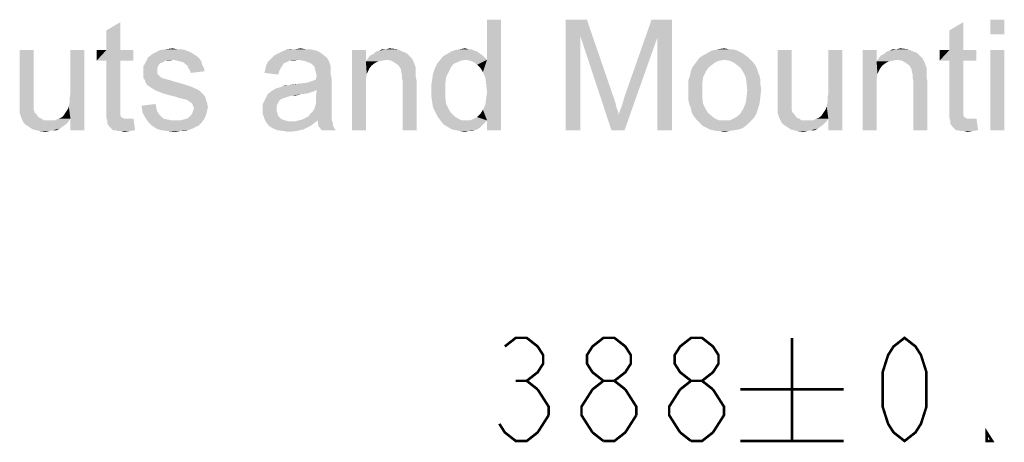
# Model space of a CAD drawing. Header units: millimetres. Extents: x 0 to 1189, y 0 to 841.
# Tile 62 of 64: x 780 to 914, y 652 to 709. Entities that reach past the tile are written whole.
import ezdxf

# ---------------------------------------------------------------- set-up
doc = ezdxf.new("R2010")
doc.units = ezdxf.units.MM
doc.header["$LTSCALE"] = 65.395
doc.layers.add('NC500E-FIE-S-SYSTEDXF_DIMENSION', color=7, linetype='CONTINUOUS')
doc.layers.add('NC500E-FIE-S-SYSTEM_DXF_TEXT', color=7, linetype='CONTINUOUS')

msp = doc.modelspace()

# ---------------------------------------------------------------- linework, layer by layer
at = {"layer": 'NC500E-FIE-S-SYSTEDXF_DIMENSION', "color": 2, "linetype": 'Continuous', "const_width": 0.35}
for points in [[(846.036, 665.05), (847.524, 666.217), (849.011, 666.217), (850.499, 665.05), (851.243, 663.884), (851.243, 662.717), (850.499, 661.55), (849.011, 660.384), (850.499, 659.217)], [(859.424, 660.384), (857.936, 661.55), (857.193, 662.717), (857.193, 663.884), (857.936, 665.05), (859.424, 666.217), (860.911, 666.217), (862.399, 665.05), (863.143, 663.884), (863.143, 662.717), (862.399, 661.55), (860.911, 660.384)], [(871.324, 660.384), (869.836, 661.55), (869.093, 662.717), (869.093, 663.884), (869.836, 665.05), (871.324, 666.217), (872.811, 666.217), (874.299, 665.05), (875.043, 663.884), (875.043, 662.717), (874.299, 661.55), (872.811, 660.384)], [(885.018, 666.217), (885.018, 652.217)], [(900.301, 652.217), (898.814, 653.384), (898.07, 654.55), (897.326, 656.884), (897.326, 661.55), (898.07, 663.884), (898.814, 665.05), (900.301, 666.217), (901.789, 665.05), (902.532, 663.884), (903.276, 661.55), (903.276, 656.884), (902.532, 654.55), (901.789, 653.384), (900.301, 652.217)], [(847.524, 660.384), (849.011, 660.384)], [(857.936, 659.217), (859.424, 660.384), (860.911, 660.384), (862.399, 659.217)], [(869.836, 659.217), (871.324, 660.384), (872.811, 660.384), (874.299, 659.217)], [(850.499, 659.217), (851.986, 656.884), (851.986, 655.717)], [(857.936, 653.384), (856.449, 655.717), (856.449, 656.884), (857.936, 659.217)], [(862.399, 659.217), (863.886, 656.884), (863.886, 655.717)], [(869.836, 653.384), (868.349, 655.717), (868.349, 656.884), (869.836, 659.217)], [(874.299, 659.217), (875.786, 656.884), (875.786, 655.717), (874.299, 653.384)], [(878.018, 659.217), (892.018, 659.217)], [(851.986, 655.717), (850.499, 653.384), (849.011, 652.217), (847.524, 652.217), (846.036, 653.384), (845.293, 654.55)], [(863.886, 655.717), (862.399, 653.384), (860.911, 652.217), (859.424, 652.217)], [(912.201, 652.217), (911.457, 652.217), (911.457, 653.384), (912.201, 652.217)], [(859.424, 652.217), (857.936, 653.384)], [(871.324, 652.217), (869.836, 653.384)], [(874.299, 653.384), (872.811, 652.217), (871.324, 652.217)], [(878.018, 652.217), (892.018, 652.217)]]:
    msp.add_lwpolyline(points, dxfattribs=at)
at = {"layer": 'NC500E-FIE-S-SYSTEM_DXF_TEXT', "color": 2, "linetype": 'Continuous'}
for points in [[(791.956, 705.29), (791.956, 707.957), (793.845, 709.068)], [(791.956, 705.29), (793.845, 709.068), (793.845, 705.29)], [(843.067, 702.29), (843.623, 703.957), (845.512, 709.401)], [(843.401, 701.512), (843.067, 702.29), (845.512, 709.401)], [(843.512, 700.624), (843.401, 701.512), (845.512, 709.401)], [(843.401, 697.846), (843.512, 698.735), (845.512, 709.401)], [(843.623, 695.735), (843.401, 697.846), (845.512, 709.401)], [(843.623, 699.624), (843.512, 700.624), (845.512, 709.401)], [(843.512, 698.735), (843.623, 699.624), (845.512, 709.401)], [(845.512, 709.401), (843.623, 703.957), (843.623, 709.401)], [(843.623, 694.401), (843.623, 695.735), (845.512, 709.401)], [(843.623, 694.401), (845.512, 709.401), (845.512, 694.401)], [(854.29, 709.401), (857.179, 709.401), (856.29, 707.179)], [(856.29, 707.179), (854.29, 694.401), (854.29, 709.401)], [(856.29, 707.179), (857.179, 709.401), (860.845, 698.735)], [(866.734, 706.957), (862.29, 698.957), (865.956, 709.401)], [(865.956, 709.401), (868.734, 709.401), (866.734, 706.957)], [(866.734, 694.401), (866.734, 706.957), (868.734, 709.401)], [(866.734, 694.401), (868.734, 709.401), (868.734, 694.401)], [(906.401, 705.29), (906.401, 707.957), (908.29, 709.068)], [(906.401, 705.29), (908.29, 709.068), (908.29, 705.29)], [(913.845, 709.401), (911.956, 707.401), (911.956, 709.401)], [(911.956, 707.401), (913.845, 709.401), (913.845, 707.401)], [(854.29, 694.401), (856.29, 707.179), (856.29, 694.401)], [(860.845, 698.735), (860.512, 694.401), (856.29, 707.179)], [(860.512, 694.401), (861.512, 696.512), (866.734, 706.957)], [(860.512, 694.401), (866.734, 706.957), (862.29, 694.401)], [(861.512, 696.512), (861.623, 696.957), (866.734, 706.957)], [(861.623, 696.957), (861.845, 697.512), (866.734, 706.957)], [(861.845, 697.512), (862.067, 698.179), (866.734, 706.957)], [(862.067, 698.179), (862.29, 698.957), (866.734, 706.957)], [(782.067, 705.29), (782.067, 699.179), (780.179, 698.512)], [(782.067, 705.29), (780.179, 698.512), (780.179, 705.29)], [(786.845, 697.624), (786.956, 698.179), (788.956, 705.29)], [(787.067, 695.957), (786.845, 697.624), (788.956, 705.29)], [(786.956, 698.735), (787.067, 699.401), (788.956, 705.29)], [(786.956, 698.179), (786.956, 698.735), (788.956, 705.29)], [(788.956, 705.29), (787.067, 699.401), (787.067, 705.29)], [(787.067, 694.401), (787.067, 695.957), (788.956, 705.29)], [(787.067, 694.401), (788.956, 705.29), (788.956, 694.401)], [(793.845, 705.29), (795.623, 705.29), (790.623, 703.846)], [(791.956, 705.29), (793.845, 705.29), (790.623, 703.846)], [(791.956, 705.29), (790.623, 703.846), (790.623, 705.29)], [(791.956, 703.846), (790.623, 703.846), (795.623, 705.29)], [(793.845, 703.846), (791.956, 703.846), (795.623, 705.29)], [(793.845, 703.846), (795.623, 705.29), (795.623, 703.846)], [(803.956, 704.624), (797.623, 704.29), (798.179, 704.735)], [(803.956, 704.624), (804.29, 704.401), (797.623, 704.29)], [(803.623, 704.846), (798.179, 704.735), (798.623, 704.957)], [(798.179, 704.735), (803.623, 704.846), (803.956, 704.624)], [(802.623, 705.29), (803.179, 705.068), (798.623, 704.957)], [(802.623, 705.29), (798.623, 704.957), (799.29, 705.29)], [(798.623, 704.957), (803.179, 705.068), (803.623, 704.846)], [(801.512, 705.401), (802.067, 705.401), (799.29, 705.29)], [(801.512, 705.401), (799.29, 705.29), (800.067, 705.401)], [(799.29, 705.29), (802.067, 705.401), (802.623, 705.29)], [(800.067, 705.401), (800.956, 705.512), (801.512, 705.401)], [(821.512, 704.512), (814.512, 704.29), (814.845, 704.624)], [(814.512, 704.29), (821.512, 704.512), (821.845, 704.29)], [(821.29, 704.735), (814.845, 704.624), (815.29, 704.846)], [(814.845, 704.624), (821.29, 704.735), (821.512, 704.512)], [(820.956, 704.957), (815.29, 704.846), (815.734, 705.068)], [(815.29, 704.846), (820.956, 704.957), (821.29, 704.735)], [(820.067, 705.29), (820.512, 705.179), (815.734, 705.068)], [(820.067, 705.29), (815.734, 705.068), (816.29, 705.29)], [(815.734, 705.068), (820.512, 705.179), (820.956, 704.957)], [(818.956, 705.401), (819.512, 705.401), (816.29, 705.29)], [(817.623, 705.401), (818.956, 705.401), (816.29, 705.29)], [(817.623, 705.401), (816.29, 705.29), (816.956, 705.401)], [(816.29, 705.29), (819.512, 705.401), (820.067, 705.29)], [(817.623, 705.401), (818.29, 705.512), (818.956, 705.401)], [(827.179, 705.29), (827.179, 703.735), (825.29, 694.401)], [(827.179, 705.29), (825.29, 694.401), (825.29, 705.29)], [(833.179, 704.401), (827.401, 704.068), (827.734, 704.512)], [(832.845, 704.735), (827.734, 704.512), (828.179, 704.735)], [(827.734, 704.512), (832.845, 704.735), (833.179, 704.401)], [(832.179, 705.068), (832.512, 704.957), (828.179, 704.735)], [(832.179, 705.068), (828.179, 704.735), (828.512, 705.068)], [(828.179, 704.735), (832.512, 704.957), (832.845, 704.735)], [(828.512, 705.068), (828.956, 705.179), (831.401, 705.401)], [(828.512, 705.068), (831.401, 705.401), (832.179, 705.068)], [(829.956, 705.401), (831.401, 705.401), (828.956, 705.179)], [(829.956, 705.401), (828.956, 705.179), (829.401, 705.401)], [(829.956, 705.401), (830.401, 705.512), (831.401, 705.401)], [(843.067, 704.512), (837.623, 704.401), (838.179, 704.735)], [(840.734, 703.957), (837.623, 704.401), (843.067, 704.512)], [(842.29, 705.068), (838.179, 704.735), (838.734, 705.068)], [(838.179, 704.735), (842.29, 705.068), (843.067, 704.512)], [(841.956, 705.179), (838.734, 705.068), (839.29, 705.29)], [(838.734, 705.068), (841.956, 705.179), (842.29, 705.068)], [(841.067, 705.401), (841.512, 705.401), (839.29, 705.29)], [(841.067, 705.401), (839.29, 705.29), (839.956, 705.401)], [(839.29, 705.29), (841.512, 705.401), (841.956, 705.179)], [(839.956, 705.401), (840.623, 705.512), (841.067, 705.401)], [(840.734, 703.957), (843.067, 704.512), (843.623, 703.957)], [(878.623, 704.624), (872.512, 704.29), (873.29, 704.735)], [(872.512, 704.29), (878.623, 704.624), (879.067, 704.29)], [(877.845, 705.068), (873.29, 704.735), (874.067, 705.179)], [(877.845, 705.068), (878.29, 704.846), (873.29, 704.735)], [(873.29, 704.735), (878.29, 704.846), (878.623, 704.624)], [(876.845, 705.401), (877.401, 705.29), (874.067, 705.179)], [(876.401, 705.401), (876.845, 705.401), (874.067, 705.179)], [(876.401, 705.401), (874.067, 705.179), (874.956, 705.401)], [(874.067, 705.179), (877.401, 705.29), (877.845, 705.068)], [(874.956, 705.401), (875.845, 705.512), (876.401, 705.401)], [(884.956, 705.29), (884.956, 699.179), (883.067, 698.512)], [(884.956, 705.29), (883.067, 698.512), (883.067, 705.29)], [(889.734, 697.624), (889.845, 698.179), (891.845, 705.29)], [(889.956, 695.957), (889.734, 697.624), (891.845, 705.29)], [(889.845, 698.735), (889.956, 699.401), (891.845, 705.29)], [(889.845, 698.179), (889.845, 698.735), (891.845, 705.29)], [(891.845, 705.29), (889.956, 699.401), (889.956, 705.29)], [(889.956, 694.401), (889.956, 695.957), (891.845, 705.29)], [(889.956, 694.401), (891.845, 705.29), (891.845, 694.401)], [(896.512, 705.29), (896.512, 703.735), (894.623, 694.401)], [(896.512, 705.29), (894.623, 694.401), (894.623, 705.29)], [(902.512, 704.401), (896.734, 704.068), (897.067, 704.512)], [(902.179, 704.735), (897.067, 704.512), (897.512, 704.735)], [(897.067, 704.512), (902.179, 704.735), (902.512, 704.401)], [(901.512, 705.068), (901.845, 704.957), (897.512, 704.735)], [(901.512, 705.068), (897.512, 704.735), (897.845, 705.068)], [(897.512, 704.735), (901.845, 704.957), (902.179, 704.735)], [(897.845, 705.068), (898.29, 705.179), (900.734, 705.401)], [(897.845, 705.068), (900.734, 705.401), (901.512, 705.068)], [(899.29, 705.401), (900.734, 705.401), (898.29, 705.179)], [(899.29, 705.401), (898.29, 705.179), (898.734, 705.401)], [(899.29, 705.401), (899.734, 705.512), (900.734, 705.401)], [(908.29, 705.29), (910.067, 705.29), (905.067, 703.846)], [(906.401, 705.29), (908.29, 705.29), (905.067, 703.846)], [(906.401, 705.29), (905.067, 703.846), (905.067, 705.29)], [(906.401, 703.846), (905.067, 703.846), (910.067, 705.29)], [(908.29, 703.846), (906.401, 703.846), (910.067, 705.29)], [(908.29, 703.846), (910.067, 705.29), (910.067, 703.846)], [(913.845, 705.29), (911.956, 694.401), (911.956, 705.29)], [(911.956, 694.401), (913.845, 705.29), (913.845, 694.401)], [(793.845, 703.846), (791.956, 697.512), (791.956, 703.846)], [(791.956, 697.512), (793.845, 703.846), (793.845, 697.401)], [(799.623, 703.624), (799.29, 703.512), (796.956, 703.068)], [(799.623, 703.624), (796.956, 703.068), (797.29, 703.624)], [(799.29, 703.512), (799.067, 703.29), (796.956, 703.068)], [(796.956, 703.068), (799.067, 703.29), (798.956, 703.068)], [(801.067, 703.957), (797.29, 703.624), (797.623, 704.29)], [(801.067, 703.957), (799.956, 703.846), (797.29, 703.624)], [(797.29, 703.624), (799.956, 703.846), (799.623, 703.624)], [(797.623, 704.29), (804.29, 704.401), (804.623, 704.068)], [(797.623, 704.29), (804.623, 704.068), (801.067, 703.957)], [(799.956, 703.846), (801.067, 703.957), (800.512, 703.846)], [(801.512, 703.846), (801.067, 703.957), (804.623, 704.068)], [(801.956, 703.735), (801.512, 703.846), (804.623, 704.068)], [(801.956, 703.735), (804.623, 704.068), (804.845, 703.735)], [(804.845, 703.735), (802.401, 703.624), (801.956, 703.735)], [(802.623, 703.401), (802.401, 703.624), (804.845, 703.735)], [(802.623, 703.401), (804.845, 703.735), (804.956, 703.29)], [(804.956, 703.29), (802.956, 703.179), (802.623, 703.401)], [(803.067, 702.846), (802.956, 703.179), (804.956, 703.29)], [(803.067, 702.846), (804.956, 703.29), (805.179, 702.846)], [(815.845, 703.179), (815.623, 702.846), (813.512, 702.624)], [(815.845, 703.179), (813.512, 702.624), (813.623, 703.179)], [(816.401, 703.624), (816.067, 703.512), (813.623, 703.179)], [(816.401, 703.624), (813.623, 703.179), (813.845, 703.624)], [(813.623, 703.179), (816.067, 703.512), (815.845, 703.179)], [(817.956, 703.957), (816.845, 703.846), (813.845, 703.624)], [(817.956, 703.957), (813.845, 703.624), (814.179, 703.957)], [(813.845, 703.624), (816.845, 703.846), (816.401, 703.624)], [(821.845, 704.29), (814.179, 703.957), (814.512, 704.29)], [(817.956, 703.957), (814.179, 703.957), (821.845, 704.29)], [(816.845, 703.846), (817.956, 703.957), (817.401, 703.846)], [(818.623, 703.846), (817.956, 703.957), (821.845, 704.29)], [(819.067, 703.735), (818.623, 703.846), (821.845, 704.29)], [(819.067, 703.735), (821.845, 704.29), (822.179, 703.735)], [(822.179, 703.735), (819.623, 703.512), (819.067, 703.735)], [(819.956, 703.29), (819.623, 703.512), (822.179, 703.735)], [(820.179, 703.068), (819.956, 703.29), (822.179, 703.735)], [(820.179, 703.068), (822.179, 703.735), (822.401, 703.068)], [(827.179, 703.735), (827.29, 702.068), (825.29, 694.401)], [(829.956, 703.957), (827.179, 703.735), (827.401, 704.068)], [(829.956, 703.957), (829.401, 703.846), (827.179, 703.735)], [(827.179, 703.735), (829.401, 703.846), (828.845, 703.735)], [(827.179, 703.735), (828.845, 703.735), (828.401, 703.512)], [(827.179, 703.735), (828.401, 703.512), (827.956, 703.179)], [(827.179, 703.735), (827.956, 703.179), (827.623, 702.735)], [(827.179, 703.735), (827.623, 702.735), (827.29, 702.068)], [(833.179, 704.401), (833.401, 704.179), (827.401, 704.068)], [(829.956, 703.957), (827.401, 704.068), (833.401, 704.179)], [(830.623, 703.846), (829.956, 703.957), (833.401, 704.179)], [(831.179, 703.512), (830.623, 703.846), (833.401, 704.179)], [(831.179, 703.512), (833.401, 704.179), (833.734, 703.512)], [(833.734, 703.512), (831.623, 703.179), (831.179, 703.512)], [(831.623, 703.179), (833.734, 703.512), (833.956, 702.846)], [(833.956, 702.846), (831.956, 702.624), (831.623, 703.179)], [(839.067, 703.401), (838.734, 702.957), (836.512, 702.735)], [(839.067, 703.401), (836.512, 702.735), (836.845, 703.401)], [(840.067, 703.846), (839.623, 703.624), (836.845, 703.401)], [(840.067, 703.846), (836.845, 703.401), (837.179, 703.846)], [(836.845, 703.401), (839.623, 703.624), (839.067, 703.401)], [(840.734, 703.957), (837.179, 703.846), (837.623, 704.401)], [(837.179, 703.846), (840.734, 703.957), (840.067, 703.846)], [(843.623, 703.957), (841.29, 703.846), (840.734, 703.957)], [(841.845, 703.624), (841.29, 703.846), (843.623, 703.957)], [(842.29, 703.29), (841.845, 703.624), (843.623, 703.957)], [(842.734, 702.846), (842.29, 703.29), (843.623, 703.957)], [(843.067, 702.29), (842.734, 702.846), (843.623, 703.957)], [(874.179, 703.29), (871.512, 702.957), (871.845, 703.401)], [(871.512, 702.957), (874.179, 703.29), (873.623, 702.846)], [(875.179, 703.846), (874.623, 703.624), (871.845, 703.401)], [(875.179, 703.846), (871.845, 703.401), (872.179, 703.846)], [(871.845, 703.401), (874.623, 703.624), (874.179, 703.29)], [(879.067, 704.29), (875.845, 703.957), (872.179, 703.846)], [(879.067, 704.29), (872.179, 703.846), (872.512, 704.29)], [(872.179, 703.846), (875.845, 703.957), (875.179, 703.846)], [(875.845, 703.957), (879.067, 704.29), (879.401, 703.957)], [(879.401, 703.957), (876.512, 703.846), (875.845, 703.957)], [(877.067, 703.624), (876.512, 703.846), (879.401, 703.957)], [(877.067, 703.624), (879.401, 703.957), (879.734, 703.624)], [(879.734, 703.624), (877.512, 703.29), (877.067, 703.624)], [(877.512, 703.29), (879.734, 703.624), (880.067, 703.179)], [(880.067, 703.179), (878.067, 702.846), (877.512, 703.29)], [(878.067, 702.846), (880.067, 703.179), (880.29, 702.735)], [(896.512, 703.735), (896.623, 702.068), (894.623, 694.401)], [(899.29, 703.957), (896.512, 703.735), (896.734, 704.068)], [(899.29, 703.957), (898.734, 703.846), (896.512, 703.735)], [(896.512, 703.735), (898.734, 703.846), (898.179, 703.735)], [(896.512, 703.735), (898.179, 703.735), (897.734, 703.512)], [(896.512, 703.735), (897.734, 703.512), (897.29, 703.179)], [(896.512, 703.735), (897.29, 703.179), (896.956, 702.735)], [(896.512, 703.735), (896.956, 702.735), (896.623, 702.068)], [(902.512, 704.401), (902.734, 704.179), (896.734, 704.068)], [(899.29, 703.957), (896.734, 704.068), (902.734, 704.179)], [(899.956, 703.846), (899.29, 703.957), (902.734, 704.179)], [(900.512, 703.512), (899.956, 703.846), (902.734, 704.179)], [(900.512, 703.512), (902.734, 704.179), (903.067, 703.512)], [(903.067, 703.512), (900.956, 703.179), (900.512, 703.512)], [(900.956, 703.179), (903.067, 703.512), (903.29, 702.846)], [(903.29, 702.846), (901.29, 702.624), (900.956, 703.179)], [(908.29, 703.846), (906.401, 697.512), (906.401, 703.846)], [(906.401, 697.512), (908.29, 703.846), (908.29, 697.401)], [(798.956, 703.068), (798.845, 702.846), (796.956, 702.29)], [(798.956, 703.068), (796.956, 702.29), (796.956, 703.068)], [(798.845, 702.846), (798.845, 702.512), (796.956, 702.29)], [(796.956, 702.29), (798.845, 702.512), (798.845, 702.179)], [(798.845, 702.179), (796.956, 701.957), (796.956, 702.29)], [(796.956, 701.957), (798.845, 702.179), (798.956, 701.957)], [(798.956, 701.957), (799.29, 701.624), (796.956, 701.512)], [(798.956, 701.957), (796.956, 701.512), (796.956, 701.957)], [(805.179, 702.846), (803.29, 702.512), (803.067, 702.846)], [(803.29, 702.512), (805.179, 702.846), (805.29, 702.401)], [(805.29, 702.401), (803.401, 702.179), (803.29, 702.512)], [(815.401, 702.401), (813.401, 702.179), (813.512, 702.624)], [(813.401, 702.179), (815.401, 702.401), (815.29, 701.957)], [(813.512, 702.624), (815.623, 702.846), (815.401, 702.401)], [(822.401, 703.068), (820.29, 702.624), (820.179, 703.068)], [(822.401, 703.068), (822.401, 702.735), (820.29, 702.624)], [(820.29, 702.624), (822.401, 702.735), (822.401, 702.401)], [(822.401, 702.401), (820.401, 702.179), (820.29, 702.624)], [(820.401, 702.179), (822.401, 702.401), (822.401, 701.957)], [(822.401, 701.957), (820.512, 701.735), (820.401, 702.179)], [(820.401, 701.512), (820.512, 701.735), (822.401, 701.957)], [(820.401, 701.512), (822.401, 701.957), (822.512, 701.401)], [(827.29, 702.068), (827.179, 701.29), (825.29, 694.401)], [(831.956, 702.624), (833.956, 702.846), (833.956, 702.512)], [(833.956, 702.512), (831.956, 702.401), (831.956, 702.624)], [(831.956, 702.401), (833.956, 702.512), (833.956, 702.068)], [(833.956, 702.068), (832.067, 701.957), (831.956, 702.401)], [(832.067, 701.957), (833.956, 702.068), (833.956, 701.624)], [(833.956, 701.624), (832.067, 701.512), (832.067, 701.957)], [(838.067, 701.624), (836.179, 701.29), (836.29, 702.068)], [(838.401, 702.29), (836.29, 702.068), (836.512, 702.735)], [(836.29, 702.068), (838.401, 702.29), (838.067, 701.624)], [(836.512, 702.735), (838.734, 702.957), (838.401, 702.29)], [(872.956, 701.624), (870.956, 701.179), (871.179, 701.846)], [(873.29, 702.29), (871.179, 701.846), (871.29, 702.401)], [(871.179, 701.846), (873.29, 702.29), (872.956, 701.624)], [(873.623, 702.846), (871.29, 702.401), (871.512, 702.957)], [(871.29, 702.401), (873.623, 702.846), (873.29, 702.29)], [(880.29, 702.735), (878.401, 702.29), (878.067, 702.846)], [(878.401, 702.29), (880.29, 702.735), (880.401, 702.29)], [(880.401, 702.29), (878.734, 701.624), (878.401, 702.29)], [(880.401, 702.29), (880.623, 701.735), (878.734, 701.624)], [(896.623, 702.068), (896.512, 701.29), (894.623, 694.401)], [(901.29, 702.624), (903.29, 702.846), (903.29, 702.512)], [(903.29, 702.512), (901.29, 702.401), (901.29, 702.624)], [(901.29, 702.401), (903.29, 702.512), (903.29, 702.068)], [(903.29, 702.068), (901.401, 701.957), (901.29, 702.401)], [(901.401, 701.957), (903.29, 702.068), (903.29, 701.624)], [(903.29, 701.624), (901.401, 701.512), (901.401, 701.957)], [(796.956, 701.512), (799.29, 701.624), (799.734, 701.401)], [(799.734, 701.401), (797.179, 701.179), (796.956, 701.512)], [(799.845, 701.401), (800.179, 701.29), (797.179, 701.179)], [(799.734, 701.401), (799.845, 701.401), (797.179, 701.179)], [(797.179, 701.179), (800.179, 701.29), (800.623, 701.179)], [(800.623, 701.179), (797.29, 700.846), (797.179, 701.179)], [(800.623, 701.179), (801.29, 700.957), (797.29, 700.846)], [(797.29, 700.846), (801.29, 700.957), (802.179, 700.735)], [(802.179, 700.735), (797.512, 700.512), (797.29, 700.846)], [(797.512, 700.512), (802.179, 700.735), (802.845, 700.512)], [(802.845, 700.512), (797.845, 700.29), (797.512, 700.512)], [(797.845, 700.29), (802.845, 700.512), (803.512, 700.29)], [(814.956, 700.068), (819.179, 700.846), (822.512, 701.401)], [(820.512, 699.846), (814.956, 700.068), (822.512, 701.401)], [(814.956, 700.068), (815.734, 700.29), (819.179, 700.846)], [(815.734, 700.29), (815.956, 700.401), (819.179, 700.846)], [(815.956, 700.401), (816.734, 700.512), (819.179, 700.846)], [(816.734, 700.512), (815.956, 700.401), (816.29, 700.512)], [(816.734, 700.512), (818.29, 700.735), (819.179, 700.846)], [(816.734, 700.512), (817.29, 700.624), (818.29, 700.735)], [(819.179, 700.846), (819.845, 701.068), (822.512, 701.401)], [(819.845, 701.068), (820.401, 701.29), (822.512, 701.401)], [(822.512, 701.401), (820.401, 701.29), (820.401, 701.512)], [(820.401, 699.068), (820.512, 699.846), (822.512, 701.401)], [(820.401, 699.068), (822.512, 701.401), (822.512, 698.957)], [(827.179, 701.29), (827.179, 700.29), (825.29, 694.401)], [(832.067, 701.512), (833.956, 701.624), (834.067, 701.068)], [(834.067, 701.068), (832.179, 700.957), (832.067, 701.512)], [(832.179, 694.401), (832.179, 700.957), (834.067, 701.068)], [(832.179, 694.401), (834.067, 701.068), (834.067, 694.401)], [(837.956, 700.735), (836.067, 700.624), (836.179, 701.29)], [(836.067, 699.735), (836.067, 700.624), (837.956, 700.735)], [(836.067, 699.735), (837.956, 700.735), (837.956, 699.735)], [(836.179, 701.29), (838.067, 701.624), (837.956, 700.735)], [(870.956, 701.179), (872.956, 701.624), (872.845, 700.735)], [(872.845, 700.735), (870.956, 700.512), (870.956, 701.179)], [(870.956, 699.846), (870.956, 700.512), (872.845, 700.735)], [(870.956, 699.846), (872.845, 700.735), (872.845, 699.846)], [(878.734, 701.624), (880.623, 701.735), (880.734, 701.179)], [(880.734, 701.179), (878.845, 700.846), (878.734, 701.624)], [(878.845, 700.846), (880.734, 701.179), (880.734, 700.624)], [(880.734, 700.624), (878.956, 699.846), (878.845, 700.846)], [(880.734, 700.624), (880.845, 699.957), (878.956, 699.846)], [(896.512, 701.29), (896.512, 700.29), (894.623, 694.401)], [(901.401, 701.512), (903.29, 701.624), (903.401, 701.068)], [(903.401, 701.068), (901.512, 700.957), (901.401, 701.512)], [(901.512, 694.401), (901.512, 700.957), (903.401, 701.068)], [(901.512, 694.401), (903.401, 701.068), (903.401, 694.401)], [(780.179, 698.512), (782.067, 699.179), (782.067, 698.512)], [(803.512, 700.29), (798.179, 700.068), (797.845, 700.29)], [(798.179, 700.068), (803.512, 700.29), (803.956, 700.068)], [(803.956, 700.068), (798.512, 699.846), (798.179, 700.068)], [(803.956, 700.068), (804.29, 699.957), (798.512, 699.846)], [(798.512, 699.846), (804.29, 699.957), (804.623, 699.735)], [(804.623, 699.735), (799.067, 699.624), (798.512, 699.846)], [(799.623, 699.401), (799.067, 699.624), (804.623, 699.735)], [(799.623, 699.401), (804.623, 699.735), (804.956, 699.401)], [(804.956, 699.401), (800.401, 699.179), (799.623, 699.401)], [(800.401, 699.179), (804.956, 699.401), (805.179, 699.179)], [(805.179, 699.179), (801.29, 698.957), (800.401, 699.179)], [(801.29, 698.957), (805.179, 699.179), (805.401, 698.846)], [(818.401, 699.29), (817.067, 699.068), (813.512, 698.624)], [(818.401, 699.29), (813.512, 698.624), (813.845, 699.29)], [(819.956, 699.624), (813.845, 699.29), (814.401, 699.735)], [(819.956, 699.624), (819.29, 699.401), (813.845, 699.29)], [(813.845, 699.29), (819.29, 699.401), (818.401, 699.29)], [(820.512, 699.846), (814.401, 699.735), (814.956, 700.068)], [(814.401, 699.735), (820.512, 699.846), (819.956, 699.624)], [(817.067, 699.068), (818.401, 699.29), (817.512, 699.068)], [(825.29, 694.401), (827.179, 700.29), (827.179, 694.401)], [(837.956, 699.735), (836.067, 698.957), (836.067, 699.735)], [(836.067, 698.957), (837.956, 699.735), (837.956, 698.846)], [(872.845, 699.846), (870.956, 699.179), (870.956, 699.846)], [(870.956, 699.179), (872.845, 699.846), (872.845, 698.846)], [(872.845, 698.846), (870.956, 698.512), (870.956, 699.179)], [(880.734, 698.957), (878.845, 698.846), (878.956, 699.846)], [(878.956, 699.846), (880.845, 699.957), (880.734, 698.957)], [(883.067, 698.512), (884.956, 699.179), (884.956, 698.512)], [(894.623, 694.401), (896.512, 700.29), (896.512, 694.401)], [(782.067, 698.512), (780.179, 697.957), (780.179, 698.512)], [(780.179, 697.957), (782.067, 698.512), (782.067, 697.957)], [(782.067, 697.957), (780.179, 697.512), (780.179, 697.957)], [(780.179, 697.512), (782.067, 697.957), (782.067, 697.512)], [(796.734, 697.735), (798.623, 697.957), (798.734, 697.401)], [(805.401, 698.846), (801.956, 698.735), (801.29, 698.957)], [(802.512, 698.624), (801.956, 698.735), (805.401, 698.846)], [(802.956, 698.512), (802.512, 698.624), (805.401, 698.846)], [(802.956, 698.512), (805.401, 698.846), (805.512, 698.401)], [(805.512, 698.401), (803.179, 698.29), (802.956, 698.512)], [(803.401, 698.179), (803.179, 698.29), (805.512, 698.401)], [(803.401, 698.179), (805.512, 698.401), (805.623, 698.068)], [(805.623, 698.068), (803.623, 697.957), (803.401, 698.179)], [(803.734, 697.624), (803.623, 697.957), (805.623, 698.068)], [(803.734, 697.624), (805.623, 698.068), (805.734, 697.512)], [(815.512, 698.512), (813.179, 697.957), (813.512, 698.624)], [(815.512, 698.512), (815.29, 698.179), (813.179, 697.957)], [(813.179, 697.957), (815.29, 698.179), (815.067, 697.735)], [(815.067, 697.735), (813.179, 697.179), (813.179, 697.957)], [(817.067, 699.068), (816.623, 698.957), (813.512, 698.624)], [(816.623, 698.957), (816.29, 698.846), (813.512, 698.624)], [(816.29, 698.846), (815.956, 698.735), (813.512, 698.624)], [(813.512, 698.624), (815.956, 698.735), (815.512, 698.512)], [(822.512, 697.735), (820.29, 697.624), (820.401, 698.068)], [(822.512, 698.957), (820.401, 698.512), (820.401, 699.068)], [(820.401, 698.512), (822.512, 698.957), (822.512, 698.29)], [(822.512, 698.29), (820.401, 698.068), (820.401, 698.512)], [(820.401, 698.068), (822.512, 698.29), (822.512, 697.735)], [(837.956, 698.846), (836.179, 698.179), (836.067, 698.957)], [(836.179, 698.179), (837.956, 698.846), (838.067, 697.957)], [(838.067, 697.957), (836.29, 697.512), (836.179, 698.179)], [(836.29, 697.512), (838.067, 697.957), (838.401, 697.29)], [(843.623, 695.735), (843.067, 697.179), (843.401, 697.846)], [(860.845, 698.735), (861.067, 698.068), (860.512, 694.401)], [(861.067, 698.068), (861.179, 697.512), (860.512, 694.401)], [(871.067, 697.957), (870.956, 698.512), (872.845, 698.846)], [(871.067, 697.957), (872.845, 698.846), (872.956, 697.957)], [(872.956, 697.957), (871.29, 697.401), (871.067, 697.957)], [(871.29, 697.401), (872.956, 697.957), (873.29, 697.29)], [(880.623, 698.068), (878.401, 697.29), (878.734, 698.068)], [(878.401, 697.29), (880.623, 698.068), (880.401, 697.29)], [(878.734, 698.068), (878.845, 698.846), (880.734, 698.957)], [(878.734, 698.068), (880.734, 698.957), (880.623, 698.068)], [(884.956, 698.512), (883.067, 697.957), (883.067, 698.512)], [(883.067, 697.957), (884.956, 698.512), (884.956, 697.957)], [(884.956, 697.957), (883.067, 697.512), (883.067, 697.957)], [(883.067, 697.512), (884.956, 697.957), (884.956, 697.512)], [(782.067, 697.512), (782.067, 697.29), (780.179, 697.068)], [(782.067, 697.512), (780.179, 697.068), (780.179, 697.512)], [(780.179, 697.068), (782.067, 697.29), (782.179, 696.846)], [(782.179, 696.846), (780.179, 696.735), (780.179, 697.068)], [(780.179, 696.735), (782.179, 696.846), (782.401, 696.624)], [(782.401, 696.624), (780.401, 696.068), (780.179, 696.735)], [(782.401, 696.624), (782.623, 696.29), (780.401, 696.068)], [(787.067, 695.957), (786.067, 696.29), (786.29, 696.624)], [(787.067, 695.957), (786.29, 696.624), (786.512, 696.957)], [(787.067, 695.957), (786.512, 696.957), (786.734, 697.29)], [(787.067, 695.957), (786.734, 697.29), (786.845, 697.624)], [(793.845, 697.401), (791.956, 696.735), (791.956, 697.512)], [(793.845, 697.401), (793.845, 697.068), (791.956, 696.735)], [(791.956, 696.735), (793.845, 697.068), (793.845, 696.735)], [(793.845, 696.735), (793.845, 696.512), (791.956, 696.068)], [(793.845, 696.735), (791.956, 696.068), (791.956, 696.735)], [(793.845, 696.512), (793.845, 696.401), (791.956, 696.068)], [(798.734, 697.401), (796.845, 696.846), (796.734, 697.735)], [(798.734, 697.401), (798.845, 696.957), (796.845, 696.846)], [(796.845, 696.846), (798.845, 696.957), (799.067, 696.624)], [(799.067, 696.624), (797.179, 696.179), (796.845, 696.846)], [(799.067, 696.624), (799.401, 696.29), (797.179, 696.179)], [(805.512, 696.624), (803.401, 696.401), (803.623, 696.735)], [(803.401, 696.401), (805.512, 696.624), (805.401, 696.29)], [(805.623, 697.068), (803.623, 696.735), (803.734, 697.068)], [(803.623, 696.735), (805.623, 697.068), (805.512, 696.624)], [(805.734, 697.512), (803.845, 697.401), (803.734, 697.624)], [(803.734, 697.068), (803.845, 697.401), (805.734, 697.512)], [(803.734, 697.068), (805.734, 697.512), (805.623, 697.068)], [(815.067, 697.735), (815.067, 697.29), (813.179, 697.179)], [(813.179, 697.179), (815.067, 697.29), (815.067, 696.957)], [(815.067, 696.957), (813.179, 696.624), (813.179, 697.179)], [(813.179, 696.624), (815.067, 696.957), (815.179, 696.624)], [(815.179, 696.624), (813.401, 695.957), (813.179, 696.624)], [(815.179, 696.624), (815.29, 696.29), (813.401, 695.957)], [(822.512, 696.401), (819.401, 696.29), (819.623, 696.624)], [(822.512, 696.846), (819.623, 696.624), (819.956, 696.957)], [(819.623, 696.624), (822.512, 696.846), (822.512, 696.401)], [(822.512, 697.29), (819.956, 696.957), (820.179, 697.29)], [(819.956, 696.957), (822.512, 697.29), (822.512, 696.846)], [(820.179, 697.29), (820.29, 697.624), (822.512, 697.735)], [(820.179, 697.29), (822.512, 697.735), (822.512, 697.29)], [(838.401, 697.29), (836.623, 696.846), (836.29, 697.512)], [(836.623, 696.846), (838.401, 697.29), (838.734, 696.735)], [(838.734, 696.735), (836.956, 696.179), (836.623, 696.846)], [(838.734, 696.735), (839.179, 696.29), (836.956, 696.179)], [(843.623, 695.735), (842.29, 696.179), (842.734, 696.624)], [(843.623, 695.735), (842.734, 696.624), (843.067, 697.179)], [(861.179, 697.512), (861.401, 696.957), (860.512, 694.401)], [(861.401, 696.957), (861.512, 696.512), (860.512, 694.401)], [(873.29, 697.29), (871.401, 696.846), (871.29, 697.401)], [(871.401, 696.846), (873.29, 697.29), (873.623, 696.735)], [(873.623, 696.735), (871.623, 696.401), (871.401, 696.846)], [(871.623, 696.401), (873.623, 696.735), (874.179, 696.29)], [(880.179, 696.624), (877.623, 696.29), (878.067, 696.735)], [(877.623, 696.29), (880.179, 696.624), (879.845, 696.068)], [(880.401, 697.29), (878.067, 696.735), (878.401, 697.29)], [(878.067, 696.735), (880.401, 697.29), (880.179, 696.624)], [(884.956, 697.512), (884.956, 697.29), (883.067, 697.068)], [(884.956, 697.512), (883.067, 697.068), (883.067, 697.512)], [(883.067, 697.068), (884.956, 697.29), (885.067, 696.846)], [(885.067, 696.846), (883.067, 696.735), (883.067, 697.068)], [(883.067, 696.735), (885.067, 696.846), (885.29, 696.624)], [(885.29, 696.624), (883.29, 696.068), (883.067, 696.735)], [(885.29, 696.624), (885.512, 696.29), (883.29, 696.068)], [(889.956, 695.957), (888.956, 696.29), (889.179, 696.624)], [(889.956, 695.957), (889.179, 696.624), (889.401, 696.957)], [(889.956, 695.957), (889.401, 696.957), (889.623, 697.29)], [(889.956, 695.957), (889.623, 697.29), (889.734, 697.624)], [(908.29, 697.401), (906.401, 696.735), (906.401, 697.512)], [(908.29, 697.401), (908.29, 697.068), (906.401, 696.735)], [(906.401, 696.735), (908.29, 697.068), (908.29, 696.735)], [(908.29, 696.735), (908.29, 696.512), (906.401, 696.068)], [(908.29, 696.735), (906.401, 696.068), (906.401, 696.735)], [(908.29, 696.512), (908.29, 696.401), (906.401, 696.068)], [(780.401, 696.068), (782.623, 696.29), (782.845, 696.068)], [(782.845, 696.068), (780.734, 695.401), (780.401, 696.068)], [(782.845, 696.068), (783.179, 695.957), (780.734, 695.401)], [(783.179, 695.957), (783.401, 695.735), (780.734, 695.401)], [(784.956, 695.735), (786.734, 695.512), (780.734, 695.401)], [(784.623, 695.735), (784.956, 695.735), (780.734, 695.401)], [(784.179, 695.735), (784.623, 695.735), (780.734, 695.401)], [(783.845, 695.735), (784.179, 695.735), (780.734, 695.401)], [(783.401, 695.735), (783.845, 695.735), (780.734, 695.401)], [(780.956, 695.179), (780.734, 695.401), (786.734, 695.512)], [(780.956, 695.179), (786.734, 695.512), (786.401, 695.179)], [(786.401, 695.179), (781.29, 694.957), (780.956, 695.179)], [(781.29, 694.957), (786.401, 695.179), (785.956, 694.846)], [(787.067, 695.957), (784.956, 695.735), (785.401, 695.957)], [(784.956, 695.735), (787.067, 695.957), (786.734, 695.512)], [(787.067, 695.957), (785.401, 695.957), (785.734, 696.068)], [(787.067, 695.957), (785.734, 696.068), (786.067, 696.29)], [(793.845, 696.401), (793.956, 696.179), (791.956, 696.068)], [(791.956, 696.068), (793.956, 696.179), (794.179, 696.068)], [(794.179, 696.068), (792.067, 695.624), (791.956, 696.068)], [(794.179, 696.068), (794.401, 695.957), (792.067, 695.624)], [(795.179, 695.957), (795.623, 695.957), (792.067, 695.624)], [(794.845, 695.957), (795.179, 695.957), (792.067, 695.624)], [(794.401, 695.957), (794.845, 695.957), (792.067, 695.624)], [(792.067, 695.29), (792.067, 695.624), (795.623, 695.957)], [(792.401, 694.846), (792.067, 695.29), (795.623, 695.957)], [(792.845, 694.401), (792.401, 694.846), (795.623, 695.957)], [(793.179, 694.401), (792.845, 694.401), (795.623, 695.957)], [(793.179, 694.401), (795.623, 695.957), (795.845, 694.401)], [(797.179, 696.179), (799.401, 696.29), (799.734, 695.957)], [(799.734, 695.957), (797.623, 695.512), (797.179, 696.179)], [(799.734, 695.957), (800.29, 695.846), (797.623, 695.512)], [(800.29, 695.846), (800.734, 695.735), (797.623, 695.512)], [(797.623, 695.512), (801.956, 695.735), (805.179, 695.846)], [(797.623, 695.512), (805.179, 695.846), (804.845, 695.401)], [(801.29, 695.735), (801.956, 695.735), (797.623, 695.512)], [(800.734, 695.735), (801.29, 695.735), (797.623, 695.512)], [(804.845, 695.401), (798.067, 695.068), (797.623, 695.512)], [(798.067, 695.068), (804.845, 695.401), (804.512, 695.068)], [(804.512, 695.068), (798.734, 694.624), (798.067, 695.068)], [(804.512, 695.068), (804.067, 694.846), (798.734, 694.624)], [(805.179, 695.846), (801.956, 695.735), (802.401, 695.846)], [(802.401, 695.846), (802.845, 695.957), (805.401, 696.29)], [(802.401, 695.846), (805.401, 696.29), (805.179, 695.846)], [(802.845, 695.957), (803.179, 696.179), (805.401, 696.29)], [(805.401, 696.29), (803.179, 696.179), (803.401, 696.401)], [(815.29, 696.29), (815.512, 696.068), (813.401, 695.957)], [(813.401, 695.957), (815.512, 696.068), (815.845, 695.846)], [(815.845, 695.846), (813.623, 695.512), (813.401, 695.957)], [(815.845, 695.846), (816.179, 695.735), (813.623, 695.512)], [(816.179, 695.735), (816.623, 695.624), (813.623, 695.512)], [(817.179, 695.624), (817.623, 695.624), (813.623, 695.512)], [(816.623, 695.624), (817.179, 695.624), (813.623, 695.512)], [(820.067, 695.29), (813.623, 695.512), (817.623, 695.624)], [(820.067, 695.29), (814.067, 694.957), (813.623, 695.512)], [(814.067, 694.957), (820.067, 695.29), (819.623, 694.957)], [(820.623, 695.735), (817.623, 695.624), (818.067, 695.735)], [(817.623, 695.624), (820.623, 695.735), (820.067, 695.29)], [(822.512, 695.846), (818.067, 695.735), (818.512, 695.846)], [(820.623, 695.735), (818.067, 695.735), (822.512, 695.846)], [(818.512, 695.846), (818.956, 696.068), (822.512, 696.179)], [(818.512, 695.846), (822.512, 696.179), (822.512, 695.846)], [(822.512, 696.179), (818.956, 696.068), (819.401, 696.29)], [(819.401, 696.29), (822.512, 696.401), (822.512, 696.179)], [(820.623, 695.735), (822.512, 695.846), (822.623, 695.624)], [(822.623, 695.624), (820.734, 694.957), (820.623, 695.735)], [(820.734, 694.957), (822.623, 695.624), (822.734, 694.957)], [(836.956, 696.179), (839.179, 696.29), (839.734, 695.957)], [(839.734, 695.957), (837.29, 695.735), (836.956, 696.179)], [(837.29, 695.735), (839.734, 695.957), (840.179, 695.735)], [(840.179, 695.735), (837.734, 695.179), (837.29, 695.735)], [(843.623, 695.735), (843.29, 695.401), (837.734, 695.179)], [(841.29, 695.735), (843.623, 695.735), (837.734, 695.179)], [(840.734, 695.735), (841.29, 695.735), (837.734, 695.179)], [(840.179, 695.735), (840.734, 695.735), (837.734, 695.179)], [(837.734, 695.179), (843.29, 695.401), (842.956, 695.068)], [(842.956, 695.068), (838.29, 694.846), (837.734, 695.179)], [(838.29, 694.846), (842.956, 695.068), (842.623, 694.735)], [(843.623, 695.735), (841.29, 695.735), (841.845, 695.957)], [(843.623, 695.735), (841.845, 695.957), (842.29, 696.179)], [(874.179, 696.29), (871.956, 695.957), (871.623, 696.401)], [(871.956, 695.957), (874.179, 696.29), (874.623, 695.957)], [(874.623, 695.957), (872.29, 695.624), (871.956, 695.957)], [(874.623, 695.957), (875.179, 695.735), (872.29, 695.624)], [(875.845, 695.735), (876.512, 695.735), (872.29, 695.624)], [(875.179, 695.735), (875.845, 695.735), (872.29, 695.624)], [(879.401, 695.624), (872.29, 695.624), (876.512, 695.735)], [(879.401, 695.624), (872.623, 695.29), (872.29, 695.624)], [(872.623, 695.29), (879.401, 695.624), (878.956, 695.179)], [(878.956, 695.179), (872.956, 694.957), (872.623, 695.29)], [(873.401, 694.735), (872.956, 694.957), (878.956, 695.179)], [(873.401, 694.735), (878.956, 695.179), (878.401, 694.735)], [(876.512, 695.735), (877.067, 695.957), (879.845, 696.068)], [(876.512, 695.735), (879.845, 696.068), (879.401, 695.624)], [(879.845, 696.068), (877.067, 695.957), (877.623, 696.29)], [(883.29, 696.068), (885.512, 696.29), (885.734, 696.068)], [(885.734, 696.068), (883.623, 695.401), (883.29, 696.068)], [(885.734, 696.068), (886.067, 695.957), (883.623, 695.401)], [(886.067, 695.957), (886.29, 695.735), (883.623, 695.401)], [(887.845, 695.735), (889.623, 695.512), (883.623, 695.401)], [(887.512, 695.735), (887.845, 695.735), (883.623, 695.401)], [(887.067, 695.735), (887.512, 695.735), (883.623, 695.401)], [(886.734, 695.735), (887.067, 695.735), (883.623, 695.401)], [(886.29, 695.735), (886.734, 695.735), (883.623, 695.401)], [(883.845, 695.179), (883.623, 695.401), (889.623, 695.512)], [(883.845, 695.179), (889.623, 695.512), (889.29, 695.179)], [(889.29, 695.179), (884.179, 694.957), (883.845, 695.179)], [(884.179, 694.957), (889.29, 695.179), (888.845, 694.846)], [(889.956, 695.957), (887.845, 695.735), (888.29, 695.957)], [(887.845, 695.735), (889.956, 695.957), (889.623, 695.512)], [(889.956, 695.957), (888.29, 695.957), (888.623, 696.068)], [(889.956, 695.957), (888.623, 696.068), (888.956, 696.29)], [(908.29, 696.401), (908.401, 696.179), (906.401, 696.068)], [(906.401, 696.068), (908.401, 696.179), (908.623, 696.068)], [(908.623, 696.068), (906.512, 695.624), (906.401, 696.068)], [(908.623, 696.068), (908.845, 695.957), (906.512, 695.624)], [(909.623, 695.957), (910.067, 695.957), (906.512, 695.624)], [(909.29, 695.957), (909.623, 695.957), (906.512, 695.624)], [(908.845, 695.957), (909.29, 695.957), (906.512, 695.624)], [(906.512, 695.29), (906.512, 695.624), (910.067, 695.957)], [(906.845, 694.846), (906.512, 695.29), (910.067, 695.957)], [(907.29, 694.401), (906.845, 694.846), (910.067, 695.957)], [(907.623, 694.401), (907.29, 694.401), (910.067, 695.957)], [(907.623, 694.401), (910.067, 695.957), (910.29, 694.401)], [(785.956, 694.846), (781.623, 694.735), (781.29, 694.957)], [(781.623, 694.735), (785.956, 694.846), (785.623, 694.624)], [(785.623, 694.624), (781.956, 694.512), (781.623, 694.735)], [(784.734, 694.401), (781.956, 694.512), (785.623, 694.624)], [(784.734, 694.401), (782.845, 694.29), (781.956, 694.512)], [(782.845, 694.29), (784.734, 694.401), (784.179, 694.29)], [(784.179, 694.29), (783.734, 694.179), (782.845, 694.29)], [(784.734, 694.401), (785.623, 694.624), (785.179, 694.401)], [(795.845, 694.401), (793.512, 694.29), (793.179, 694.401)], [(793.956, 694.29), (793.512, 694.29), (795.845, 694.401)], [(793.956, 694.29), (795.845, 694.401), (795.067, 694.29)], [(795.067, 694.29), (794.401, 694.179), (793.956, 694.29)], [(798.734, 694.624), (804.067, 694.846), (803.623, 694.624)], [(803.623, 694.624), (799.401, 694.401), (798.734, 694.624)], [(799.401, 694.401), (803.623, 694.624), (803.067, 694.401)], [(803.067, 694.401), (800.29, 694.29), (799.401, 694.401)], [(801.956, 694.29), (800.29, 694.29), (803.067, 694.401)], [(801.956, 694.29), (801.29, 694.179), (800.29, 694.29)], [(801.956, 694.29), (803.067, 694.401), (802.512, 694.29)], [(819.623, 694.957), (814.623, 694.624), (814.067, 694.957)], [(819.623, 694.957), (819.179, 694.735), (814.623, 694.624)], [(814.623, 694.624), (819.179, 694.735), (818.734, 694.512)], [(818.734, 694.512), (815.179, 694.401), (814.623, 694.624)], [(815.956, 694.29), (815.179, 694.401), (818.734, 694.512)], [(815.956, 694.29), (818.734, 694.512), (817.734, 694.29)], [(817.734, 694.29), (816.734, 694.179), (815.956, 694.29)], [(822.734, 694.957), (821.179, 694.401), (820.734, 694.957)], [(821.179, 694.401), (822.734, 694.957), (823.067, 694.401)], [(842.623, 694.735), (838.845, 694.512), (838.29, 694.846)], [(838.845, 694.512), (842.623, 694.735), (842.29, 694.512)], [(842.29, 694.512), (839.401, 694.401), (838.845, 694.512)], [(839.401, 694.401), (842.29, 694.512), (841.956, 694.401)], [(841.956, 694.401), (839.956, 694.29), (839.401, 694.401)], [(841.067, 694.29), (839.956, 694.29), (841.956, 694.401)], [(841.067, 694.29), (840.623, 694.179), (839.956, 694.29)], [(841.067, 694.29), (841.956, 694.401), (841.512, 694.29)], [(878.401, 694.735), (873.845, 694.512), (873.401, 694.735)], [(873.845, 694.512), (878.401, 694.735), (877.845, 694.512)], [(877.845, 694.512), (874.29, 694.401), (873.845, 694.512)], [(874.29, 694.401), (877.845, 694.512), (877.179, 694.401)], [(877.179, 694.401), (874.845, 694.29), (874.29, 694.401)], [(875.29, 694.29), (874.845, 694.29), (877.179, 694.401)], [(875.29, 694.29), (877.179, 694.401), (876.512, 694.29)], [(876.512, 694.29), (875.845, 694.179), (875.29, 694.29)], [(888.845, 694.846), (884.512, 694.735), (884.179, 694.957)], [(884.512, 694.735), (888.845, 694.846), (888.512, 694.624)], [(888.512, 694.624), (884.845, 694.512), (884.512, 694.735)], [(887.623, 694.401), (884.845, 694.512), (888.512, 694.624)], [(887.623, 694.401), (885.734, 694.29), (884.845, 694.512)], [(885.734, 694.29), (887.623, 694.401), (887.067, 694.29)], [(887.067, 694.29), (886.623, 694.179), (885.734, 694.29)], [(887.623, 694.401), (888.512, 694.624), (888.067, 694.401)], [(910.29, 694.401), (907.956, 694.29), (907.623, 694.401)], [(908.401, 694.29), (907.956, 694.29), (910.29, 694.401)], [(908.401, 694.29), (910.29, 694.401), (909.512, 694.29)], [(909.512, 694.29), (908.845, 694.179), (908.401, 694.29)]]:
    msp.add_solid(points, dxfattribs=at)

doc.saveas('drawing.dxf')
